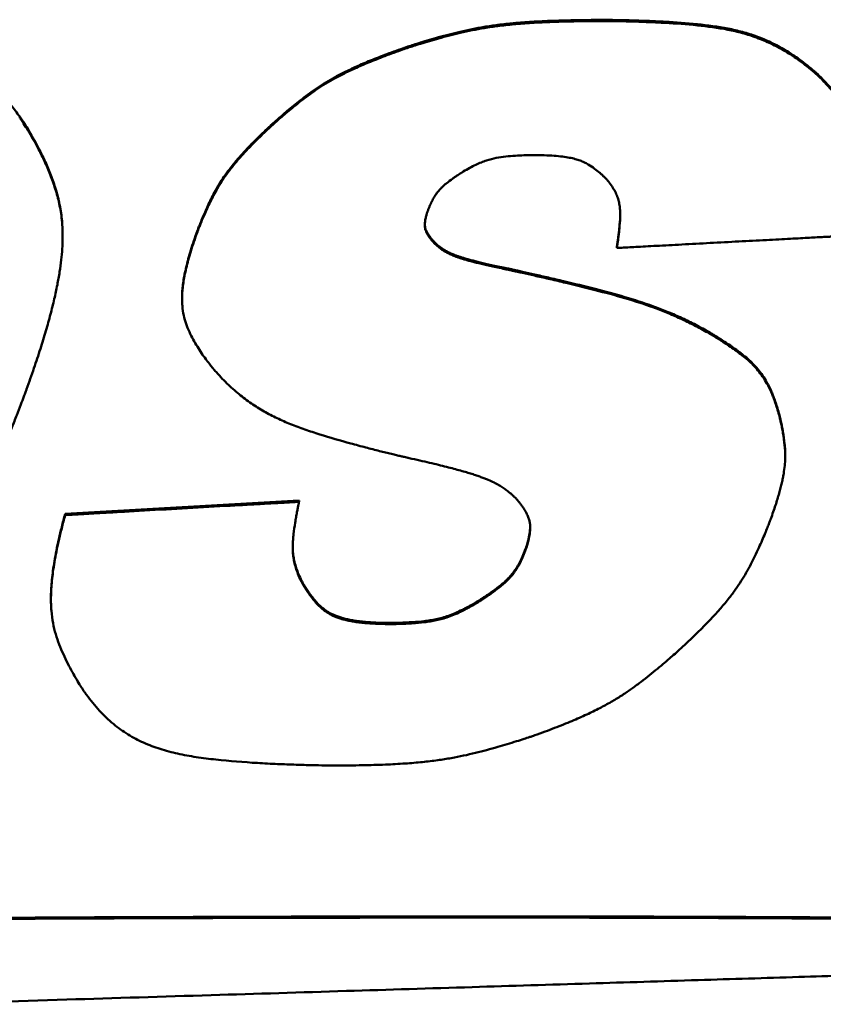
# Model space of a CAD drawing. Header units: inches. Extents: x 0.8 to 72.9, y -5.1 to 48.7.
# Tile 192 of 237: x 61.388 to 61.932, y 20.812 to 21.479. Entities that reach past the tile are written whole.
import ezdxf

# ---------------------------------------------------------------- set-up
doc = ezdxf.new("R2010")
doc.units = ezdxf.units.IN
doc.header["$MEASUREMENT"] = 0
doc.layers.add('Visible Edges(ROSSANSI)', color=7, linetype='Continuous', lineweight=50)
doc.layers.add('Visible Tangent Edges(ROSSANSI)', color=7, linetype='Continuous', lineweight=50)

msp = doc.modelspace()

# ---------------------------------------------------------------- linework, layer by layer
at = {"layer": 'Visible Edges(ROSSANSI)'}
for p, q in [((61.92611, 21.44421), (61.92611, 21.44343)), ((61.41662, 21.33294), (61.41662, 21.33216)), ((61.66818, 21.32887), (61.66818, 21.32809)), ((61.79222, 21.3252), (61.79222, 21.32442)), ((61.49758, 21.2905), (61.49758, 21.28972)), ((61.90635, 21.1842), (61.90635, 21.18342)), ((61.41833, 21.14412), (61.57688, 21.15311)), ((61.57688, 21.15311), (61.57688, 21.15233)), ((61.41833, 21.14412), (61.41833, 21.14334)), ((61.57805, 21.09985), (61.57805, 21.09907)), ((61.40871, 21.08701), (61.40871, 21.08623))]:
    msp.add_line(p, q, dxfattribs=at)
for points, knots in [([(61.20878, 21.47916), (61.20895, 21.47916), (61.2096, 21.47916), (61.21103, 21.47915), (61.21333, 21.47913), (61.21644, 21.47908), (61.22028, 21.479), (61.22664, 21.47882), (61.23586, 21.47848), (61.24808, 21.47785), (61.26615, 21.47656), (61.28459, 21.4746), (61.30277, 21.4715), (61.31583, 21.46833), (61.32848, 21.46397), (61.34079, 21.45807), (61.35062, 21.45174), (61.35833, 21.44572), (61.36421, 21.44054), (61.37007, 21.43476), (61.37593, 21.42832), (61.38183, 21.4212), (61.38559, 21.41611), (61.38753, 21.41348)], [0, 0, 0, 0, 0.001272, 0.004962, 0.0108814, 0.0188415, 0.028654, 0.0401309, 0.067327, 0.0989329, 0.1334605, 0.2053967, 0.2402645, 0.2742755, 0.3081759, 0.3429371, 0.3797375, 0.3993196, 0.4199094, 0.4416771, 0.4647908, 0.4894154, 0.5157114, 0.5157114, 0.5157114, 0.5157114]), ([(61.64754, 21.45985), (61.64781, 21.45995), (61.64886, 21.46031), (61.65112, 21.46107), (61.65472, 21.46225), (61.66162, 21.46443), (61.67216, 21.46753), (61.68653, 21.47126), (61.69998, 21.474), (61.71208, 21.47575), (61.72281, 21.47691), (61.73515, 21.47783), (61.74946, 21.47851), (61.76609, 21.47891), (61.77849, 21.47901), (61.78678, 21.47898), (61.79085, 21.47894), (61.79717, 21.47884), (61.80528, 21.47863), (61.81475, 21.47829), (61.82875, 21.47761), (61.84649, 21.47633), (61.86404, 21.47406), (61.87745, 21.47097), (61.88725, 21.46787), (61.89697, 21.46379), (61.9067, 21.45856), (61.91657, 21.45206), (61.92283, 21.4469), (61.92611, 21.44421)], [0, 0, 0, 0, 0.0022202, 0.0085276, 0.0183938, 0.0312915, 0.0640817, 0.1027311, 0.1449796, 0.1689741, 0.1960856, 0.227228, 0.2633154, 0.3052588, 0.3539652, 0.3577905, 0.3684968, 0.3849306, 0.4059399, 0.430375, 0.4570895, 0.5127945, 0.5659851, 0.5918808, 0.6179603, 0.6448271, 0.673159, 0.7036799, 0.7371277, 0.7371277, 0.7371277, 0.7371277]), ([(61.92611, 21.44343), (61.92283, 21.44612), (61.91657, 21.45128), (61.9067, 21.45778), (61.89697, 21.46301), (61.88725, 21.46709), (61.87745, 21.47019), (61.86404, 21.47328), (61.84649, 21.47555), (61.82875, 21.47683), (61.81475, 21.47751), (61.80528, 21.47785), (61.79717, 21.47806), (61.79085, 21.47816), (61.78678, 21.47821), (61.77849, 21.47823), (61.76609, 21.47813), (61.74946, 21.47773), (61.73515, 21.47705), (61.72281, 21.47613), (61.71208, 21.47497), (61.69998, 21.47322), (61.68653, 21.47048), (61.67216, 21.46675), (61.66162, 21.46365), (61.65472, 21.46147), (61.65112, 21.46029), (61.64886, 21.45953), (61.64781, 21.45917), (61.64754, 21.45907)], [-0.7371277, -0.7371277, -0.7371277, -0.7371277, -0.7036799, -0.673159, -0.6448271, -0.6179603, -0.5918808, -0.5659851, -0.5127945, -0.4570895, -0.430375, -0.4059399, -0.3849306, -0.3684968, -0.3577905, -0.3539652, -0.3052588, -0.2633154, -0.227228, -0.1960856, -0.1689741, -0.1449796, -0.1027311, -0.0640817, -0.0312915, -0.0183938, -0.0085276, -0.0022202, 0, 0, 0, 0]), ([(61.55743, 21.40726), (61.55748, 21.4073), (61.55766, 21.40747), (61.55805, 21.40783), (61.5587, 21.40842), (61.56001, 21.40961), (61.56215, 21.41153), (61.56527, 21.41425), (61.56901, 21.41745), (61.57486, 21.42228), (61.5812, 21.42724), (61.58803, 21.43214), (61.59363, 21.43582), (61.59985, 21.43951), (61.60691, 21.44326), (61.61346, 21.44638), (61.61928, 21.44896), (61.62414, 21.45101), (61.62938, 21.45312), (61.63504, 21.45531), (61.64113, 21.45757), (61.64535, 21.45907), (61.64754, 21.45985)], [0, 0, 0, 0, 0.0004954, 0.0019398, 0.0042707, 0.0074256, 0.0159576, 0.0270371, 0.0401671, 0.0548526, 0.0869239, 0.1035187, 0.1207947, 0.1393601, 0.1598408, 0.1828727, 0.1955457, 0.2090959, 0.223603, 0.239146, 0.255804, 0.2736557, 0.2736557, 0.2736557, 0.2736557]), ([(61.64754, 21.45907), (61.64535, 21.45829), (61.64113, 21.45679), (61.63504, 21.45453), (61.62938, 21.45234), (61.62414, 21.45023), (61.61928, 21.44818), (61.61346, 21.4456), (61.60691, 21.44248), (61.59985, 21.43873), (61.59363, 21.43504), (61.58803, 21.43136), (61.5812, 21.42646), (61.57486, 21.4215), (61.56901, 21.41667), (61.56527, 21.41347), (61.56215, 21.41075), (61.56001, 21.40883), (61.5587, 21.40764), (61.55805, 21.40705), (61.55766, 21.40669), (61.55748, 21.40652), (61.55743, 21.40648)], [-0.2736557, -0.2736557, -0.2736557, -0.2736557, -0.255804, -0.239146, -0.223603, -0.2090959, -0.1955457, -0.1828727, -0.1598408, -0.1393601, -0.1207947, -0.1035187, -0.0869239, -0.0548526, -0.0401671, -0.0270371, -0.0159576, -0.0074256, -0.0042707, -0.0019398, -0.0004954, 0, 0, 0, 0]), ([(61.92611, 21.44421), (61.92616, 21.44416), (61.92636, 21.44399), (61.92712, 21.44331), (61.92866, 21.44189), (61.93109, 21.43952), (61.93414, 21.43635), (61.93761, 21.43248), (61.94128, 21.42801), (61.94493, 21.42301), (61.94838, 21.41758), (61.95145, 21.41166), (61.95393, 21.40502), (61.95531, 21.39887), (61.95602, 21.39339), (61.95634, 21.38896), (61.9564, 21.38594), (61.9564, 21.38446)], [0, 0, 0, 0, 0.0005374, 0.0021014, 0.0080224, 0.0171945, 0.0290587, 0.0430693, 0.058699, 0.0754464, 0.0928482, 0.110693, 0.1296676, 0.1508151, 0.162565, 0.1752917, 0.1875476, 0.1875476, 0.1875476, 0.1875476]), ([(61.94909, 21.33275), (61.94977, 21.33578), (61.95108, 21.34161), (61.95275, 21.35003), (61.95409, 21.35778), (61.95511, 21.36491), (61.95584, 21.37145), (61.95627, 21.37745), (61.95644, 21.38295), (61.95635, 21.38799), (61.95602, 21.39261), (61.95531, 21.39809), (61.95393, 21.40424), (61.95145, 21.41088), (61.94838, 21.4168), (61.94493, 21.42223), (61.94128, 21.42723), (61.93761, 21.4317), (61.93414, 21.43557), (61.93109, 21.43874), (61.92866, 21.44111), (61.92712, 21.44253), (61.92636, 21.44321), (61.92616, 21.44338), (61.92611, 21.44343)], [-0.3294896, -0.3294896, -0.3294896, -0.3294896, -0.3038284, -0.2802614, -0.2586564, -0.2388792, -0.2207938, -0.2042617, -0.1891421, -0.1752917, -0.162565, -0.1508151, -0.1296676, -0.110693, -0.0928482, -0.0754464, -0.058699, -0.0430693, -0.0290587, -0.0171945, -0.0080224, -0.0021014, -0.0005374, 0, 0, 0, 0]), ([(61.38753, 21.41348), (61.38759, 21.4134), (61.38782, 21.41307), (61.38871, 21.4118), (61.39049, 21.40913), (61.39327, 21.40473), (61.39671, 21.3989), (61.40055, 21.39183), (61.40452, 21.38374), (61.40835, 21.37482), (61.41177, 21.36524), (61.41456, 21.35495), (61.41628, 21.34411), (61.41662, 21.33666), (61.41662, 21.33294)], [0, 0, 0, 0, 0.0008318, 0.0032563, 0.0124593, 0.0267685, 0.0453564, 0.0674138, 0.0921555, 0.1188304, 0.1467354, 0.1755597, 0.2064227, 0.2372024, 0.2372024, 0.2372024, 0.2372024]), ([(61.39221, 21.22869), (61.3939, 21.23343), (61.39713, 21.24253), (61.40149, 21.25573), (61.40523, 21.26792), (61.40838, 21.27917), (61.41098, 21.28956), (61.41304, 21.29913), (61.41462, 21.30796), (61.41572, 21.31611), (61.4164, 21.32365), (61.41675, 21.33265), (61.41635, 21.34289), (61.41456, 21.35417), (61.41177, 21.36446), (61.40835, 21.37404), (61.40452, 21.38296), (61.40055, 21.39105), (61.39671, 21.39812), (61.39327, 21.40395), (61.39049, 21.40835), (61.38871, 21.41102), (61.38782, 21.41229), (61.38759, 21.41262), (61.38753, 21.4127)], [-0.5303679, -0.5303679, -0.5303679, -0.5303679, -0.4890982, -0.4511304, -0.4162579, -0.384272, -0.3549613, -0.3281122, -0.3035079, -0.2809288, -0.2601532, -0.2409573, -0.2064227, -0.1755597, -0.1467354, -0.1188304, -0.0921555, -0.0674138, -0.0453564, -0.0267685, -0.0124593, -0.0032563, -0.0008318, 0, 0, 0, 0]), ([(61.50799, 21.33619), (61.50801, 21.33624), (61.50808, 21.33643), (61.50835, 21.33715), (61.50891, 21.33864), (61.50986, 21.34105), (61.51114, 21.34418), (61.51272, 21.34789), (61.51526, 21.35357), (61.51815, 21.35952), (61.52146, 21.36558), (61.52434, 21.37031), (61.52773, 21.37526), (61.53178, 21.38055), (61.5357, 21.38519), (61.53929, 21.38916), (61.54232, 21.39241), (61.54565, 21.39584), (61.54928, 21.39946), (61.55323, 21.4033), (61.556, 21.40591), (61.55743, 21.40726)], [0, 0, 0, 0, 0.0004186, 0.0016394, 0.0062775, 0.013495, 0.0228739, 0.0339975, 0.0464513, 0.0737058, 0.0878513, 0.1026251, 0.1185653, 0.1362273, 0.1561756, 0.1671848, 0.1789779, 0.1916255, 0.2051976, 0.2197642, 0.2353949, 0.2353949, 0.2353949, 0.2353949]), ([(61.55743, 21.40648), (61.556, 21.40513), (61.55323, 21.40252), (61.54928, 21.39868), (61.54565, 21.39506), (61.54232, 21.39163), (61.53929, 21.38838), (61.5357, 21.38441), (61.53178, 21.37977), (61.52773, 21.37448), (61.52434, 21.36953), (61.52146, 21.3648), (61.51815, 21.35874), (61.51526, 21.35279), (61.51272, 21.34711), (61.51114, 21.3434), (61.50986, 21.34027), (61.50891, 21.33786), (61.50835, 21.33637), (61.50808, 21.33565), (61.50801, 21.33546), (61.50799, 21.33541)], [-0.2353949, -0.2353949, -0.2353949, -0.2353949, -0.2197642, -0.2051976, -0.1916255, -0.1789779, -0.1671848, -0.1561756, -0.1362273, -0.1185653, -0.1026251, -0.0878513, -0.0737058, -0.0464513, -0.0339975, -0.0228739, -0.013495, -0.0062775, -0.0016394, -0.0004186, 0, 0, 0, 0]), ([(61.68819, 21.37619), (61.68965, 21.37705), (61.69242, 21.37867), (61.6965, 21.38076), (61.70029, 21.38244), (61.70488, 21.38413), (61.71041, 21.38557), (61.71697, 21.38647), (61.72323, 21.38697), (61.72813, 21.38719), (61.73148, 21.38729), (61.73328, 21.38732), (61.73443, 21.38734), (61.73636, 21.38734), (61.73916, 21.38732), (61.74406, 21.38722), (61.74946, 21.38696), (61.75517, 21.38644), (61.75994, 21.38572), (61.76393, 21.38482), (61.76729, 21.38374), (61.77018, 21.38251), (61.77349, 21.38072), (61.77703, 21.37836), (61.78005, 21.37593), (61.78196, 21.37423), (61.78294, 21.37331), (61.78355, 21.37272), (61.78382, 21.37243), (61.78389, 21.37236)], [-0.2610172, -0.2610172, -0.2610172, -0.2610172, -0.2478, -0.2360222, -0.2254356, -0.2157903, -0.1983519, -0.1818443, -0.1653045, -0.1504761, -0.1444608, -0.139785, -0.1367546, -0.1356763, -0.1251283, -0.1154177, -0.0983002, -0.0838992, -0.0717818, -0.0615053, -0.0526225, -0.0446935, -0.0373053, -0.0233728, -0.0114782, -0.0067672, -0.0031467, -0.0008216, 0, 0, 0, 0]), ([(61.66391, 21.34906), (61.66415, 21.3497), (61.66462, 21.35095), (61.66535, 21.35274), (61.66609, 21.35441), (61.66706, 21.35642), (61.6683, 21.35869), (61.66988, 21.36111), (61.67153, 21.36323), (61.67325, 21.3651), (61.67504, 21.36679), (61.67754, 21.36888), (61.68012, 21.37082), (61.68267, 21.3726), (61.68438, 21.37376), (61.68586, 21.37472), (61.6869, 21.37539), (61.68755, 21.37579), (61.68787, 21.37599), (61.68807, 21.37612), (61.68817, 21.37617), (61.68819, 21.37619)], [-0.09937308, -0.09937308, -0.09937308, -0.09937308, -0.0937444, -0.08846233, -0.08350022, -0.07883111, -0.07026418, -0.06254102, -0.0554434, -0.04876039, -0.04229508, -0.03586915, -0.02300739, -0.01696409, -0.01148972, -0.00681941, -0.00318946, -0.00183872, -0.00083706, -0.00021423, 0, 0, 0, 0]), ([(61.78389, 21.37236), (61.78446, 21.37175), (61.78556, 21.37056), (61.78751, 21.3682), (61.78957, 21.36533), (61.7915, 21.36189), (61.79288, 21.35851), (61.79379, 21.35515), (61.79431, 21.35178), (61.79451, 21.34836), (61.79447, 21.34366), (61.79413, 21.33894), (61.79365, 21.33435), (61.79326, 21.33125), (61.79294, 21.32892), (61.79269, 21.32732), (61.79254, 21.32635), (61.79242, 21.32557), (61.79232, 21.32499), (61.79226, 21.32463), (61.79223, 21.32447), (61.79222, 21.32442)], [-0.1394468, -0.1394468, -0.1394468, -0.1394468, -0.1327956, -0.1265192, -0.114939, -0.1043852, -0.0945401, -0.0851023, -0.0758045, -0.0664244, -0.056786, -0.0368871, -0.0273385, -0.0186008, -0.0110847, -0.0079138, -0.0052032, -0.0030046, -0.00137, -0.0003512, 0, 0, 0, 0]), ([(61.66818, 21.32809), (61.66784, 21.32846), (61.66719, 21.32919), (61.66629, 21.33026), (61.6655, 21.33128), (61.6648, 21.33225), (61.6642, 21.33318), (61.66369, 21.33406), (61.66326, 21.3349), (61.6628, 21.33595), (61.66238, 21.33721), (61.66212, 21.33868), (61.66205, 21.3401), (61.66213, 21.34149), (61.66231, 21.34286), (61.66256, 21.3442), (61.66285, 21.34546), (61.66314, 21.3466), (61.66342, 21.34756), (61.66363, 21.34824), (61.66377, 21.34865), (61.66384, 21.34886), (61.66389, 21.34899), (61.66391, 21.34904), (61.66391, 21.34906)], [-0.06262221, -0.06262221, -0.06262221, -0.06262221, -0.05858455, -0.05484966, -0.05139548, -0.04819941, -0.04523833, -0.0424886, -0.0399261, -0.03752641, -0.03311979, -0.02907558, -0.02521993, -0.02140755, -0.01756102, -0.01377006, -0.01016948, -0.00689894, -0.0041012, -0.0019211, -0.00110834, -0.00050493, -0.00012932, 0, 0, 0, 0]), ([(61.79222, 21.3252), (61.79223, 21.32525), (61.79226, 21.32541), (61.79232, 21.32577), (61.79242, 21.32635), (61.79254, 21.32713), (61.79269, 21.3281), (61.79294, 21.3297), (61.79326, 21.33203), (61.79365, 21.33513), (61.79413, 21.33972), (61.79443, 21.34384), (61.79448, 21.3468), (61.79449, 21.34737)], [0, 0, 0, 0, 0.00035115, 0.00137, 0.00300462, 0.00520316, 0.00791379, 0.01108473, 0.01860075, 0.02733852, 0.03688708, 0.05678598, 0.06144518, 0.06144518, 0.06144518, 0.06144518]), ([(61.66208, 21.34041), (61.66209, 21.3401), (61.66215, 21.33931), (61.66238, 21.33799), (61.6628, 21.33673), (61.66326, 21.33568), (61.66369, 21.33484), (61.6642, 21.33396), (61.6648, 21.33303), (61.6655, 21.33206), (61.66629, 21.33104), (61.66719, 21.32997), (61.66784, 21.32924), (61.66818, 21.32887)], [0.02652539, 0.02652539, 0.02652539, 0.02652539, 0.02907558, 0.03311979, 0.03752641, 0.0399261, 0.0424886, 0.04523833, 0.04819941, 0.05139548, 0.05484966, 0.05858455, 0.06262221, 0.06262221, 0.06262221, 0.06262221]), ([(61.50799, 21.33541), (61.50717, 21.33312), (61.5056, 21.3287), (61.50353, 21.32229), (61.50179, 21.31634), (61.50038, 21.31083), (61.49927, 21.30572), (61.49844, 21.30098), (61.4979, 21.29659), (61.4976, 21.29251), (61.49755, 21.28871), (61.49777, 21.28412), (61.49854, 21.27882), (61.5002, 21.27295), (61.50244, 21.26752), (61.50504, 21.2624), (61.50785, 21.25759), (61.51071, 21.25318), (61.51344, 21.2493), (61.51587, 21.24608), (61.51781, 21.24364), (61.51904, 21.24215), (61.51965, 21.24144), (61.51981, 21.24126), (61.51985, 21.24121)], [-0.277339, -0.277339, -0.277339, -0.277339, -0.2573412, -0.2389181, -0.2219651, -0.2063761, -0.1920431, -0.1788559, -0.1667022, -0.1554679, -0.1450374, -0.1352948, -0.117423, -0.1009645, -0.085142, -0.0694772, -0.0542413, -0.0399115, -0.0269915, -0.0160027, -0.0074788, -0.0019617, -0.000502, 0, 0, 0, 0]), ([(61.49758, 21.2905), (61.49758, 21.29139), (61.49763, 21.29365), (61.4979, 21.29737), (61.49844, 21.30176), (61.49927, 21.3065), (61.50038, 21.31161), (61.50179, 21.31712), (61.50353, 21.32307), (61.5056, 21.32948), (61.50717, 21.3339), (61.50799, 21.33619)], [0.1480317, 0.1480317, 0.1480317, 0.1480317, 0.1554679, 0.1667022, 0.1788559, 0.1920431, 0.2063761, 0.2219651, 0.2389181, 0.2573412, 0.277339, 0.277339, 0.277339, 0.277339]), ([(61.66818, 21.32887), (61.66822, 21.32882), (61.66838, 21.32863), (61.66875, 21.32823), (61.66937, 21.32761), (61.67025, 21.3268), (61.67137, 21.32584), (61.67274, 21.32478), (61.67437, 21.32365), (61.67626, 21.32248), (61.67847, 21.32129), (61.68059, 21.32033), (61.68255, 21.31955), (61.68427, 21.31892), (61.68619, 21.31827), (61.68834, 21.3176), (61.69074, 21.3169), (61.69341, 21.31616), (61.69638, 21.31539), (61.69968, 21.31458), (61.70332, 21.31373), (61.70733, 21.31282), (61.71173, 21.31187), (61.7148, 21.31123), (61.71641, 21.31089)], [0, 0, 0, 0, 0.0005098, 0.0019838, 0.0043422, 0.007509, 0.0114136, 0.0159913, 0.0211844, 0.0269434, 0.0333133, 0.0406949, 0.0449223, 0.0495913, 0.0547653, 0.0605075, 0.0668809, 0.0739481, 0.0817715, 0.0904132, 0.0999353, 0.1103993, 0.121867, 0.1343997, 0.1343997, 0.1343997, 0.1343997]), ([(61.71641, 21.31011), (61.7148, 21.31045), (61.71173, 21.31109), (61.70733, 21.31205), (61.70332, 21.31295), (61.69968, 21.3138), (61.69638, 21.31461), (61.69341, 21.31538), (61.69074, 21.31612), (61.68834, 21.31682), (61.68619, 21.31749), (61.68427, 21.31814), (61.68255, 21.31877), (61.68059, 21.31955), (61.67847, 21.32051), (61.67626, 21.3217), (61.67437, 21.32287), (61.67274, 21.324), (61.67137, 21.32506), (61.67025, 21.32602), (61.66937, 21.32683), (61.66875, 21.32745), (61.66838, 21.32785), (61.66822, 21.32804), (61.66818, 21.32809)], [-0.1343997, -0.1343997, -0.1343997, -0.1343997, -0.121867, -0.1103993, -0.0999353, -0.0904132, -0.0817715, -0.0739481, -0.0668809, -0.0605075, -0.0547653, -0.0495913, -0.0449223, -0.0406949, -0.0333133, -0.0269434, -0.0211844, -0.0159913, -0.0114136, -0.007509, -0.0043422, -0.0019838, -0.0005098, 0, 0, 0, 0]), ([(61.79222, 21.32442), (61.79252, 21.32444), (61.79367, 21.3245), (61.79617, 21.32463), (61.80016, 21.32485), (61.80548, 21.32513), (61.81194, 21.32547), (61.81938, 21.32587), (61.82762, 21.3263), (61.83972, 21.32694), (61.85557, 21.32779), (61.87464, 21.3288), (61.8902, 21.32962), (61.90184, 21.33024), (61.90958, 21.33065), (61.91649, 21.33102), (61.92255, 21.33134), (61.92781, 21.33162), (61.93231, 21.33186), (61.93613, 21.33206), (61.93932, 21.33223), (61.94194, 21.33237), (61.94444, 21.3325), (61.94656, 21.33261), (61.9482, 21.3327), (61.94888, 21.33274), (61.94909, 21.33275)], [-0.3990966, -0.3990966, -0.3990966, -0.3990966, -0.3968312, -0.3903273, -0.3800235, -0.3663582, -0.3497697, -0.3306967, -0.3095775, -0.2868507, -0.2383277, -0.1886355, -0.1412817, -0.1195779, -0.0997741, -0.0822114, -0.0668409, -0.0535165, -0.0420922, -0.0324217, -0.0243589, -0.0177577, -0.0124718, -0.0052615, -0.001559, 0, 0, 0, 0]), ([(61.71641, 21.31089), (61.71653, 21.31087), (61.71702, 21.31076), (61.7181, 21.31053), (61.71985, 21.31015), (61.7222, 21.30963), (61.7251, 21.30899), (61.72991, 21.30792), (61.73689, 21.30636), (61.74616, 21.30423), (61.75986, 21.30103), (61.77718, 21.29681), (61.79745, 21.29141), (61.81359, 21.28624), (61.82604, 21.28146), (61.83534, 21.27744), (61.84473, 21.27292), (61.85089, 21.26952), (61.85403, 21.26779)], [0, 0, 0, 0, 0.000987, 0.0038516, 0.008449, 0.0146346, 0.0222636, 0.0311913, 0.0523643, 0.0769964, 0.1039311, 0.1600847, 0.2135179, 0.2646967, 0.2902461, 0.3162234, 0.3429884, 0.3709109, 0.3709109, 0.3709109, 0.3709109]), ([(61.85403, 21.26701), (61.85089, 21.26874), (61.84473, 21.27214), (61.83534, 21.27666), (61.82604, 21.28068), (61.81359, 21.28546), (61.79745, 21.29063), (61.77718, 21.29603), (61.75986, 21.30025), (61.74616, 21.30346), (61.73689, 21.30558), (61.72991, 21.30714), (61.7251, 21.30821), (61.7222, 21.30885), (61.71985, 21.30937), (61.7181, 21.30975), (61.71702, 21.30998), (61.71653, 21.31009), (61.71641, 21.31011)], [-0.3709109, -0.3709109, -0.3709109, -0.3709109, -0.3429884, -0.3162234, -0.2902461, -0.2646967, -0.2135179, -0.1600847, -0.1039311, -0.0769964, -0.0523643, -0.0311913, -0.0222636, -0.0146346, -0.008449, -0.0038516, -0.000987, 0, 0, 0, 0]), ([(61.85403, 21.26779), (61.85408, 21.26776), (61.85427, 21.26765), (61.85468, 21.26741), (61.85536, 21.26702), (61.8567, 21.26622), (61.85886, 21.26492), (61.8619, 21.26303), (61.86543, 21.26076), (61.87065, 21.25726), (61.87593, 21.25345), (61.881, 21.24929), (61.8846, 21.24593), (61.88799, 21.2422), (61.89117, 21.23797), (61.89414, 21.2331), (61.89638, 21.22854), (61.89809, 21.2245), (61.89936, 21.22113), (61.90059, 21.21751), (61.90134, 21.21499), (61.90173, 21.21369)], [0, 0, 0, 0, 0.000437, 0.0017069, 0.003748, 0.0064988, 0.0138836, 0.0233707, 0.0344716, 0.0467006, 0.0726218, 0.0855038, 0.0984002, 0.1116626, 0.1256914, 0.1409246, 0.1578202, 0.1670374, 0.1768425, 0.187292, 0.1984413, 0.1984413, 0.1984413, 0.1984413]), ([(61.90173, 21.21291), (61.90134, 21.21421), (61.90059, 21.21673), (61.89936, 21.22035), (61.89809, 21.22372), (61.89638, 21.22777), (61.89414, 21.23232), (61.89117, 21.23719), (61.88799, 21.24142), (61.8846, 21.24515), (61.881, 21.24851), (61.87593, 21.25267), (61.87065, 21.25648), (61.86543, 21.25998), (61.8619, 21.26225), (61.85886, 21.26414), (61.8567, 21.26544), (61.85536, 21.26624), (61.85468, 21.26663), (61.85427, 21.26687), (61.85408, 21.26698), (61.85403, 21.26701)], [-0.1984413, -0.1984413, -0.1984413, -0.1984413, -0.187292, -0.1768425, -0.1670374, -0.1578202, -0.1409246, -0.1256914, -0.1116626, -0.0984002, -0.0855038, -0.0726218, -0.0467006, -0.0344716, -0.0233707, -0.0138836, -0.0064988, -0.003748, -0.0017069, -0.000437, 0, 0, 0, 0]), ([(61.51985, 21.24121), (61.5225, 21.23831), (61.52761, 21.23271), (61.5359, 21.22532), (61.54432, 21.21897), (61.55298, 21.21356), (61.56191, 21.20891), (61.57118, 21.20487), (61.58085, 21.20127), (61.59441, 21.19683), (61.60822, 21.19284), (61.6218, 21.18921), (61.63101, 21.18685), (61.63795, 21.18514), (61.64275, 21.18398), (61.64565, 21.1833), (61.64799, 21.18275), (61.64973, 21.18235), (61.65081, 21.1821), (61.6513, 21.18199), (61.65143, 21.18196)], [-0.3796585, -0.3796585, -0.3796585, -0.3796585, -0.3483039, -0.3192355, -0.291826, -0.2654687, -0.2396, -0.2137163, -0.1873808, -0.1602186, -0.1040576, -0.0771075, -0.0524519, -0.0312507, -0.0223085, -0.0146657, -0.0084679, -0.0038606, -0.0009894, 0, 0, 0, 0]), ([(61.31033, 21.0878), (61.31238, 21.09004), (61.31637, 21.09438), (61.32375, 21.10275), (61.33203, 21.11261), (61.34076, 21.12392), (61.34825, 21.13456), (61.35469, 21.14471), (61.3621, 21.15767), (61.37002, 21.17389), (61.37702, 21.19004), (61.38212, 21.20245), (61.3854, 21.2107), (61.38812, 21.21772), (61.38998, 21.22265), (61.39111, 21.2257), (61.39167, 21.22722), (61.39202, 21.22816), (61.39217, 21.22858), (61.39221, 21.22869)], [-0.4442675, -0.4442675, -0.4442675, -0.4442675, -0.4200597, -0.3971838, -0.355032, -0.3170122, -0.2823239, -0.250171, -0.2197694, -0.1612022, -0.1030975, -0.075914, -0.0513506, -0.0304412, -0.0142215, -0.0081943, -0.0037284, -0.0009537, 0, 0, 0, 0]), ([(61.89654, 21.14068), (61.89712, 21.14229), (61.89823, 21.14539), (61.89975, 21.1499), (61.90108, 21.15411), (61.90224, 21.15804), (61.90324, 21.16171), (61.90407, 21.16514), (61.90476, 21.16835), (61.90547, 21.17224), (61.90607, 21.17672), (61.90638, 21.18173), (61.90633, 21.18635), (61.9059, 21.19208), (61.90512, 21.19754), (61.90417, 21.20264), (61.90348, 21.20594), (61.90283, 21.20869), (61.9023, 21.2108), (61.90196, 21.21209), (61.90179, 21.21271), (61.90174, 21.21287), (61.90173, 21.21291)], [-0.2033769, -0.2033769, -0.2033769, -0.2033769, -0.1893715, -0.176363, -0.1642868, -0.1530774, -0.1426694, -0.1329967, -0.1239929, -0.1155911, -0.1003285, -0.0866744, -0.0741079, -0.062131, -0.0391303, -0.0286354, -0.0192652, -0.0113662, -0.0052875, -0.001381, -0.0003526, 0, 0, 0, 0]), ([(61.90173, 21.21369), (61.90174, 21.21365), (61.90179, 21.21349), (61.90196, 21.21287), (61.9023, 21.21158), (61.90283, 21.20947), (61.90348, 21.20672), (61.90417, 21.20342), (61.90512, 21.19832), (61.9059, 21.19286), (61.90629, 21.18765), (61.90635, 21.1852), (61.90635, 21.1842)], [0, 0, 0, 0, 0.00035264, 0.00138096, 0.0052875, 0.01136617, 0.01926525, 0.02863535, 0.03913029, 0.06213103, 0.07410786, 0.08238251, 0.08238251, 0.08238251, 0.08238251]), ([(61.65143, 21.18196), (61.65385, 21.18142), (61.65849, 21.1804), (61.66514, 21.17887), (61.6712, 21.17743), (61.6767, 21.17606), (61.68169, 21.17477), (61.68619, 21.17355), (61.69023, 21.17238), (61.69387, 21.17127), (61.69713, 21.17021), (61.70004, 21.16918), (61.70265, 21.16819), (61.70563, 21.16696), (61.70887, 21.16546), (61.71225, 21.1636), (61.71514, 21.16178), (61.71765, 21.16001), (61.71977, 21.15836), (61.72151, 21.15687), (61.72286, 21.15561), (61.72383, 21.15465), (61.72441, 21.15403), (61.72466, 21.15374), (61.72472, 21.15366)], [-0.2051938, -0.2051938, -0.2051938, -0.2051938, -0.1862088, -0.1688304, -0.1529658, -0.1385219, -0.1254054, -0.1135227, -0.1027799, -0.0930826, -0.0843363, -0.0764458, -0.0693156, -0.0628501, -0.0515324, -0.0417339, -0.0328506, -0.024822, -0.0177314, -0.0116739, -0.0067548, -0.0030877, -0.0007938, 0, 0, 0, 0]), ([(61.72472, 21.15366), (61.72522, 21.15306), (61.72619, 21.15189), (61.72751, 21.15016), (61.72867, 21.14852), (61.72969, 21.14695), (61.73057, 21.14547), (61.73132, 21.14404), (61.73194, 21.14268), (61.7326, 21.14098), (61.73318, 21.13895), (61.73353, 21.13657), (61.73357, 21.13427), (61.73333, 21.13127), (61.73281, 21.12835), (61.73216, 21.12556), (61.73166, 21.12371), (61.7312, 21.12214), (61.73085, 21.12105), (61.73062, 21.12037), (61.73051, 21.12004), (61.73044, 21.11983), (61.7304, 21.11973), (61.73039, 21.11971)], [-0.1002699, -0.1002699, -0.1002699, -0.1002699, -0.0939852, -0.0881588, -0.0827567, -0.0777441, -0.0730854, -0.0687441, -0.0646834, -0.0608659, -0.0538147, -0.0472978, -0.0410526, -0.0348588, -0.0224308, -0.016566, -0.0112382, -0.0066804, -0.0031291, -0.0018052, -0.0008224, -0.0002106, 0, 0, 0, 0]), ([(61.57688, 21.15233), (61.57673, 21.15233), (61.57614, 21.15229), (61.57483, 21.15222), (61.57271, 21.1521), (61.56984, 21.15194), (61.56626, 21.15173), (61.56205, 21.15149), (61.55726, 21.15122), (61.54988, 21.1508), (61.53964, 21.15022), (61.52148, 21.14919), (61.49761, 21.14784), (61.47374, 21.14649), (61.45557, 21.14546), (61.44533, 21.14488), (61.43795, 21.14446), (61.43316, 21.14419), (61.42895, 21.14395), (61.42538, 21.14374), (61.4225, 21.14358), (61.42038, 21.14346), (61.41908, 21.14339), (61.41848, 21.14335), (61.41833, 21.14334)], [-0.403478, -0.403478, -0.403478, -0.403478, -0.4023205, -0.3989467, -0.3935043, -0.386141, -0.3770047, -0.366243, -0.3540037, -0.3404345, -0.3098979, -0.275815, -0.201739, -0.127663, -0.0935801, -0.0630434, -0.0494743, -0.037235, -0.0264733, -0.0173369, -0.0099737, -0.0045312, -0.0011574, 0, 0, 0, 0]), ([(61.57805, 21.09907), (61.57738, 21.10054), (61.57608, 21.10335), (61.57461, 21.10756), (61.57356, 21.11157), (61.5729, 21.11542), (61.57258, 21.11919), (61.57255, 21.12291), (61.57275, 21.12665), (61.57326, 21.13175), (61.57399, 21.13683), (61.57482, 21.14176), (61.57542, 21.14507), (61.5759, 21.14755), (61.57624, 21.14926), (61.57645, 21.15029), (61.57662, 21.15112), (61.57675, 21.15174), (61.57683, 21.15212), (61.57687, 21.15229), (61.57688, 21.15233)], [-0.149753, -0.149753, -0.149753, -0.149753, -0.1365694, -0.1244712, -0.1132058, -0.1025244, -0.0921906, -0.0819866, -0.0717176, -0.0612115, -0.0396445, -0.0293438, -0.0199412, -0.0118705, -0.0084704, -0.0055664, -0.0032128, -0.0014643, -0.0003752, 0, 0, 0, 0]), ([(61.41833, 21.14334), (61.41754, 21.14038), (61.41603, 21.13467), (61.41406, 21.12639), (61.41241, 21.11871), (61.41109, 21.11159), (61.41007, 21.105), (61.40934, 21.09888), (61.40889, 21.09321), (61.40868, 21.08794), (61.40872, 21.08303), (61.40905, 21.0771), (61.40996, 21.07027), (61.41181, 21.06268), (61.41424, 21.05565), (61.41703, 21.04901), (61.42003, 21.04277), (61.42307, 21.03705), (61.42597, 21.03202), (61.42854, 21.02784), (61.43059, 21.02467), (61.4319, 21.02274), (61.43254, 21.02182), (61.43272, 21.02158), (61.43276, 21.02151)], [-0.3511368, -0.3511368, -0.3511368, -0.3511368, -0.325876, -0.3025354, -0.2809902, -0.2611139, -0.2427785, -0.2258546, -0.2102109, -0.1957151, -0.1822337, -0.1696328, -0.1465495, -0.1254276, -0.1053173, -0.0855942, -0.0665709, -0.0488114, -0.0329029, -0.0194489, -0.0090641, -0.0023715, -0.0006061, 0, 0, 0, 0]), ([(61.40871, 21.08701), (61.40871, 21.08754), (61.40872, 21.08982), (61.40889, 21.09399), (61.40934, 21.09966), (61.41007, 21.10578), (61.41109, 21.11237), (61.41241, 21.11949), (61.41406, 21.12717), (61.41603, 21.13545), (61.41754, 21.14116), (61.41833, 21.14412)], [0.1913395, 0.1913395, 0.1913395, 0.1913395, 0.1957151, 0.2102109, 0.2258546, 0.2427785, 0.2611139, 0.2809902, 0.3025354, 0.325876, 0.3511368, 0.3511368, 0.3511368, 0.3511368]), ([(61.83697, 21.05414), (61.83867, 21.05574), (61.84197, 21.05883), (61.84667, 21.06339), (61.85099, 21.0677), (61.85495, 21.07179), (61.85857, 21.07567), (61.86286, 21.08045), (61.86756, 21.08604), (61.87242, 21.09245), (61.8765, 21.09848), (61.87999, 21.10427), (61.88402, 21.11175), (61.88756, 21.11909), (61.89068, 21.12613), (61.89263, 21.13073), (61.89421, 21.13463), (61.89528, 21.13736), (61.89593, 21.13904), (61.89624, 21.13987), (61.89643, 21.14039), (61.89652, 21.14062), (61.89654, 21.14068)], [-0.2858206, -0.2858206, -0.2858206, -0.2858206, -0.2672699, -0.2499582, -0.2338035, -0.2187232, -0.2046345, -0.1914541, -0.1674861, -0.1461492, -0.1267784, -0.108721, -0.0913458, -0.0577016, -0.0422723, -0.0284659, -0.0168072, -0.0078237, -0.0045004, -0.0020445, -0.0005222, 0, 0, 0, 0]), ([(61.73039, 21.12049), (61.7304, 21.12051), (61.73044, 21.12061), (61.73051, 21.12082), (61.73062, 21.12115), (61.73085, 21.12183), (61.7312, 21.12292), (61.73166, 21.12449), (61.73216, 21.12634), (61.73281, 21.12913), (61.73333, 21.13205), (61.73352, 21.13439), (61.73354, 21.13522), (61.73354, 21.13531)], [0, 0, 0, 0, 0.00021061, 0.00082236, 0.00180519, 0.00312909, 0.00668044, 0.01123816, 0.01656604, 0.02243078, 0.0348588, 0.04105265, 0.04178013, 0.04178013, 0.04178013, 0.04178013]), ([(61.57257, 21.12201), (61.57258, 21.12133), (61.57263, 21.11941), (61.5729, 21.1162), (61.57356, 21.11235), (61.57461, 21.10834), (61.57608, 21.10413), (61.57738, 21.10132), (61.57805, 21.09985)], [0.08661732, 0.08661732, 0.08661732, 0.08661732, 0.09219056, 0.10252439, 0.11320575, 0.12447124, 0.13656935, 0.14975295, 0.14975295, 0.14975295, 0.14975295]), ([(61.6987, 21.08537), (61.69873, 21.08539), (61.69886, 21.08547), (61.69912, 21.08564), (61.69955, 21.08591), (61.70041, 21.08646), (61.70178, 21.08735), (61.70373, 21.08865), (61.70599, 21.0902), (61.70934, 21.09259), (61.71274, 21.09516), (61.71603, 21.09793), (61.71839, 21.10014), (61.72063, 21.10256), (61.72277, 21.10528), (61.72482, 21.10837), (61.72641, 21.11124), (61.72765, 21.11377), (61.72858, 21.11587), (61.72951, 21.11812), (61.73009, 21.11968), (61.73039, 21.12049)], [0, 0, 0, 0, 0.0002855, 0.0011152, 0.0024492, 0.0042475, 0.0090775, 0.0152865, 0.0225566, 0.0305717, 0.0475811, 0.0560416, 0.0645106, 0.0732045, 0.0823629, 0.092244, 0.103117, 0.1090111, 0.115255, 0.121882, 0.1289254, 0.1289254, 0.1289254, 0.1289254]), ([(61.73039, 21.11971), (61.73009, 21.1189), (61.72951, 21.11734), (61.72858, 21.11509), (61.72765, 21.11299), (61.72641, 21.11046), (61.72482, 21.10759), (61.72277, 21.1045), (61.72063, 21.10178), (61.71839, 21.09936), (61.71603, 21.09715), (61.71274, 21.09438), (61.70934, 21.09181), (61.70599, 21.08942), (61.70373, 21.08787), (61.70178, 21.08657), (61.70041, 21.08568), (61.69955, 21.08513), (61.69912, 21.08486), (61.69886, 21.08469), (61.69873, 21.08461), (61.6987, 21.08459)], [-0.1289254, -0.1289254, -0.1289254, -0.1289254, -0.121882, -0.115255, -0.1090111, -0.103117, -0.092244, -0.0823629, -0.0732045, -0.0645106, -0.0560416, -0.0475811, -0.0305717, -0.0225566, -0.0152865, -0.0090775, -0.0042475, -0.0024492, -0.0011152, -0.0002855, 0, 0, 0, 0]), ([(61.57805, 21.09985), (61.57807, 21.09981), (61.57814, 21.09967), (61.57843, 21.09911), (61.57904, 21.09797), (61.58006, 21.09615), (61.58147, 21.09384), (61.58322, 21.09118), (61.5853, 21.08832), (61.58768, 21.08539), (61.59034, 21.08252), (61.59334, 21.07981), (61.59686, 21.07736), (61.60027, 21.07564), (61.60338, 21.07442), (61.60603, 21.07357), (61.60896, 21.07281), (61.6122, 21.07213), (61.61577, 21.07156), (61.61969, 21.07108), (61.624, 21.0707), (61.62872, 21.07042), (61.63388, 21.07025), (61.63747, 21.07024), (61.63934, 21.07023)], [0, 0, 0, 0, 0.0003419, 0.001335, 0.0050819, 0.0108563, 0.0182798, 0.0269815, 0.0366015, 0.0467965, 0.0572473, 0.0677831, 0.0787551, 0.090748, 0.0973402, 0.1044443, 0.112149, 0.1205418, 0.1297087, 0.1397338, 0.1506991, 0.1626845, 0.1757685, 0.1900279, 0.1900279, 0.1900279, 0.1900279]), ([(61.63934, 21.06945), (61.63747, 21.06946), (61.63388, 21.06947), (61.62872, 21.06965), (61.624, 21.06992), (61.61969, 21.0703), (61.61577, 21.07078), (61.6122, 21.07135), (61.60896, 21.07203), (61.60603, 21.07279), (61.60338, 21.07364), (61.60027, 21.07486), (61.59686, 21.07658), (61.59334, 21.07903), (61.59034, 21.08174), (61.58768, 21.08461), (61.5853, 21.08754), (61.58322, 21.0904), (61.58147, 21.09307), (61.58006, 21.09538), (61.57904, 21.09719), (61.57843, 21.09833), (61.57814, 21.09889), (61.57807, 21.09903), (61.57805, 21.09907)], [-0.1900279, -0.1900279, -0.1900279, -0.1900279, -0.1757685, -0.1626845, -0.1506991, -0.1397338, -0.1297087, -0.1205418, -0.112149, -0.1044443, -0.0973402, -0.090748, -0.0787551, -0.0677831, -0.0572473, -0.0467965, -0.0366015, -0.0269815, -0.0182798, -0.0108563, -0.0050819, -0.001335, -0.0003419, 0, 0, 0, 0]), ([(61.63934, 21.07023), (61.63938, 21.07023), (61.63956, 21.07023), (61.63994, 21.07023), (61.64056, 21.07023), (61.6418, 21.07025), (61.64381, 21.07029), (61.64668, 21.07038), (61.65005, 21.07053), (61.65514, 21.07083), (61.66043, 21.07129), (61.66579, 21.072), (61.66984, 21.07274), (61.67399, 21.07375), (61.67831, 21.07511), (61.68288, 21.07689), (61.68686, 21.07874), (61.69023, 21.08047), (61.69295, 21.08195), (61.69579, 21.08359), (61.69771, 21.08477), (61.6987, 21.08537)], [0, 0, 0, 0, 0.0003389, 0.0013245, 0.0029104, 0.0050499, 0.0108043, 0.0182166, 0.026917, 0.0365371, 0.0570746, 0.067376, 0.0777756, 0.0885595, 0.1000371, 0.1125351, 0.1263891, 0.1339309, 0.1419379, 0.1504518, 0.1595139, 0.1595139, 0.1595139, 0.1595139]), ([(61.6987, 21.08459), (61.69771, 21.08399), (61.69579, 21.08281), (61.69295, 21.08117), (61.69023, 21.07969), (61.68686, 21.07796), (61.68288, 21.07611), (61.67831, 21.07433), (61.67399, 21.07297), (61.66984, 21.07196), (61.66579, 21.07122), (61.66043, 21.07051), (61.65514, 21.07005), (61.65005, 21.06975), (61.64668, 21.0696), (61.64381, 21.06951), (61.6418, 21.06947), (61.64056, 21.06945), (61.63994, 21.06945), (61.63956, 21.06945), (61.63938, 21.06945), (61.63934, 21.06945)], [-0.1595139, -0.1595139, -0.1595139, -0.1595139, -0.1504518, -0.1419379, -0.1339309, -0.1263891, -0.1125351, -0.1000371, -0.0885595, -0.0777756, -0.067376, -0.0570746, -0.0365371, -0.026917, -0.0182166, -0.0108043, -0.0050499, -0.0029104, -0.0013245, -0.0003389, 0, 0, 0, 0]), ([(61.73657, 20.99405), (61.73891, 20.99488), (61.74342, 20.99649), (61.74993, 20.99894), (61.75599, 21.00131), (61.76163, 21.00362), (61.76688, 21.00588), (61.77321, 21.00874), (61.78038, 21.01224), (61.78817, 21.01648), (61.7951, 21.0207), (61.80142, 21.02495), (61.80924, 21.03066), (61.81655, 21.03646), (61.82335, 21.04212), (61.82773, 21.04588), (61.83139, 21.04909), (61.83392, 21.05136), (61.83547, 21.05276), (61.83623, 21.05346), (61.8367, 21.05389), (61.83691, 21.05409), (61.83697, 21.05414)], [-0.3071265, -0.3071265, -0.3071265, -0.3071265, -0.2880743, -0.2702389, -0.2535376, -0.2378876, -0.2232054, -0.2094074, -0.1841305, -0.1613853, -0.1405063, -0.1208417, -0.1017601, -0.0645097, -0.0473288, -0.031912, -0.0188636, -0.00879, -0.0050587, -0.0022991, -0.0005875, 0, 0, 0, 0]), ([(61.43276, 21.02151), (61.43561, 21.0178), (61.44105, 21.01071), (61.4506, 21.0017), (61.46068, 20.99447), (61.47139, 20.98885), (61.48272, 20.98459), (61.49469, 20.98144), (61.50734, 20.97915), (61.52536, 20.97689), (61.54379, 20.97548), (61.56196, 20.97454), (61.57435, 20.97408), (61.58503, 20.97379), (61.59338, 20.97365), (61.59859, 20.97359), (61.60112, 20.97358), (61.60775, 20.97357), (61.61906, 20.97367), (61.63469, 20.9741), (61.64826, 20.97483), (61.66009, 20.97581), (61.67051, 20.97705), (61.68251, 20.97894), (61.6961, 20.98189), (61.71081, 20.98587), (61.72176, 20.98917), (61.72898, 20.99148), (61.73277, 20.99274), (61.73517, 20.99356), (61.73628, 20.99395), (61.73657, 20.99405)], [-0.8198956, -0.8198956, -0.8198956, -0.8198956, -0.7823361, -0.7481341, -0.7161395, -0.6852499, -0.6544983, -0.6231132, -0.590529, -0.5563562, -0.4845651, -0.4497343, -0.4176984, -0.3900304, -0.3683084, -0.3541137, -0.3503339, -0.34903, -0.3035846, -0.2641523, -0.2299031, -0.2000024, -0.1736139, -0.1499026, -0.1072273, -0.067354, -0.0330744, -0.0194888, -0.0090552, -0.0023622, 0, 0, 0, 0]), ([(60.18765, 20.84862), (60.18921, 20.84875), (60.19607, 20.8493), (60.21299, 20.85032), (60.24411, 20.85192), (60.29236, 20.8539), (60.36067, 20.85622), (60.43145, 20.85815), (60.50029, 20.85978), (60.56194, 20.86108), (60.6308, 20.86237), (60.70715, 20.86365), (60.79086, 20.86487), (60.91501, 20.86649), (61.15383, 20.86903), (61.43323, 20.87089), (61.71328, 20.87139), (61.88137, 20.87098), (62.00716, 20.8701), (62.09239, 20.86917), (62.16992, 20.86801), (62.21891, 20.86683), (62.24194, 20.86628)], [0, 0, 0, 0, 0.011891, 0.052486, 0.129183, 0.249392, 0.42053, 0.650022, 0.78897, 0.945292, 1.119916, 1.31377, 1.527156, 1.757865, 2.259911, 3.34711, 3.886894, 4.393892, 4.628011, 4.845435, 5.043331, 5.218874, 5.218874, 5.218874, 5.218874]), ([(62.24194, 20.8655), (62.21891, 20.86605), (62.16992, 20.86723), (62.09239, 20.86839), (62.00716, 20.86932), (61.88137, 20.8702), (61.71328, 20.87061), (61.43323, 20.87011), (61.15383, 20.86825), (60.91501, 20.86571), (60.79086, 20.86409), (60.70715, 20.86287), (60.6308, 20.86159), (60.56194, 20.8603), (60.50029, 20.859), (60.43145, 20.85737), (60.36067, 20.85544), (60.29236, 20.85312), (60.24411, 20.85114), (60.21299, 20.84954), (60.19607, 20.84852), (60.18921, 20.84797), (60.18765, 20.84784)], [-5.218874, -5.218874, -5.218874, -5.218874, -5.043331, -4.845435, -4.628011, -4.393892, -3.886894, -3.34711, -2.259911, -1.757865, -1.527156, -1.31377, -1.119916, -0.945292, -0.78897, -0.650022, -0.42053, -0.249392, -0.129183, -0.052486, -0.011891, 0, 0, 0, 0]), ([(61.31489, 20.81167), (61.34975, 20.81274), (61.41725, 20.8148), (61.51525, 20.81781), (61.60686, 20.82063), (61.69229, 20.82327), (61.77177, 20.82573), (61.84552, 20.82802), (61.91378, 20.83015), (61.97677, 20.83212), (62.03472, 20.83394), (62.08785, 20.83562), (62.13639, 20.83716), (62.18057, 20.83857), (62.22061, 20.83985), (62.26639, 20.84132), (62.31495, 20.84289), (62.3638, 20.84449), (62.40124, 20.84572), (62.42881, 20.84665), (62.44805, 20.84731), (62.46047, 20.84775), (62.4678, 20.84801), (62.47116, 20.84815), (62.47231, 20.8482)], [-2.941572, -2.941572, -2.941572, -2.941572, -2.675837, -2.42695, -2.194335, -1.977416, -1.775617, -1.588362, -1.415074, -1.255179, -1.108099, -0.973259, -0.850082, -0.737993, -0.636416, -0.544775, -0.388995, -0.266167, -0.172293, -0.103497, -0.055901, -0.02563, -0.008807, 0, 0, 0, 0])]:
    msp.add_open_spline(points, degree=3, knots=knots, dxfattribs=at)
at = {"layer": 'Visible Tangent Edges(ROSSANSI)'}
for p, q in [((61.64754, 21.45985), (61.64754, 21.45907)), ((61.38753, 21.41348), (61.38753, 21.4127)), ((61.55743, 21.40726), (61.55743, 21.40648)), ((61.50799, 21.33619), (61.50799, 21.33541)), ((61.71641, 21.31089), (61.71641, 21.31011)), ((61.85403, 21.26779), (61.85403, 21.26701)), ((61.90173, 21.21369), (61.90173, 21.21291)), ((61.73039, 21.12049), (61.73039, 21.11971)), ((61.6987, 21.08537), (61.6987, 21.08459)), ((61.63934, 21.07023), (61.63934, 21.06945))]:
    msp.add_line(p, q, dxfattribs=at)

doc.saveas('drawing.dxf')
